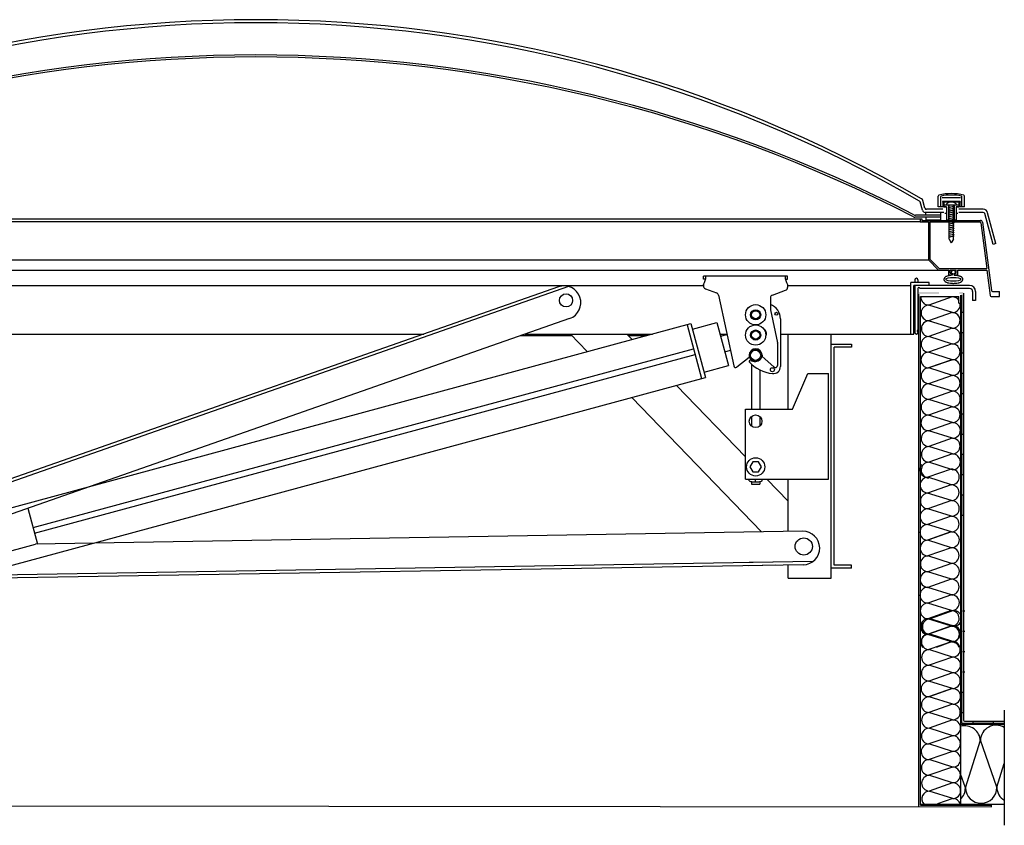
# Model space of a CAD drawing. Header units: inches. Extents: x 0 to 111471, y -105323 to 11070.
# Tile 51 of 256: x 3496 to 3584, y 1345 to 1418. Entities that reach past the tile are written whole.
import ezdxf

# ---------------------------------------------------------------- set-up
doc = ezdxf.new("R2010")
doc.units = ezdxf.units.IN
doc.header["$MEASUREMENT"] = 0

msp = doc.modelspace()

# ---------------------------------------------------------------- hatches: boundary and pattern name
h = msp.add_hatch(color=256)
h.paths.add_polyline_path([(3578.524, 1393.302), (3576.695, 1393.302), (3576.695, 1393.485), (3578.524, 1393.485)])
h.paths.add_polyline_path([(3580.537, 1391.621), (3580.537, 1393.211, 0.414214), (3580.445, 1393.302), (3580.354, 1393.302), (3580.354, 1393.485), (3580.628, 1393.485, -0.414214), (3580.719, 1393.394), (3580.719, 1391.621)])
h.paths.add_polyline_path([(3580.719, 1387.962), (3580.537, 1387.962), (3580.537, 1389.791), (3580.719, 1389.791)])
h = msp.add_hatch(color=256)
h.paths.add_polyline_path([(3580.719, 1384.303), (3580.537, 1384.303), (3580.537, 1386.132), (3580.719, 1386.132)])
h.paths.add_polyline_path([(3580.719, 1373.326), (3580.537, 1373.326), (3580.537, 1375.156), (3580.719, 1375.156)])
h.paths.add_polyline_path([(3580.719, 1376.985), (3580.537, 1376.985), (3580.537, 1378.815), (3580.719, 1378.815)])
h.paths.add_polyline_path([(3580.719, 1380.644), (3580.537, 1380.644), (3580.537, 1382.473), (3580.719, 1382.473)])
h = msp.add_hatch(color=256)
h.paths.add_polyline_path([(3580.537, 1355.53), (3580.537, 1357.36), (3580.719, 1357.36), (3580.719, 1355.53)])
h.paths.add_polyline_path([(3581.573, 1354.584), (3581.573, 1354.767), (3583.403, 1354.767), (3583.403, 1354.584)])

# ---------------------------------------------------------------- linework, layer by layer
for p, q in [((3578.433, 1401.171), (3578.433, 1402.131)), ((3578.661, 1401.171), (3578.661, 1402.094)), ((3580.445, 1401.994), (3578.799, 1401.994)), ((3580.582, 1401.171), (3580.582, 1402.094)), ((3580.811, 1401.171), (3580.811, 1402.131)), ((3577.006, 1400.871), (3576.808, 1401.61)), ((3577.243, 1401.044), (3577.059, 1401.733)), ((3578.844, 1400.942), (3577.376, 1400.942)), ((3579.187, 1401.171), (3578.433, 1401.171)), ((3578.821, 1401.641), (3578.821, 1401.595)), ((3580.422, 1401.641), (3578.821, 1401.641)), ((3578.867, 1401.595), (3578.821, 1401.595)), ((3578.867, 1401.595), (3578.867, 1401.23)), ((3578.867, 1401.23), (3578.959, 1401.23)), ((3580.308, 1401.595), (3578.936, 1401.595)), ((3578.936, 1401.595), (3578.936, 1401.23)), ((3578.959, 1401.353), (3578.959, 1401.171)), ((3578.959, 1401.353), (3580.285, 1401.353)), ((3578.959, 1401.171), (3579.187, 1401.171)), ((3579.187, 1401.445), (3579.187, 1401.353)), ((3579.187, 1401.171), (3579.187, 1399.981)), ((3579.37, 1401.353), (3579.37, 1399.981)), ((3579.393, 1401.121), (3579.85, 1401.216)), ((3579.85, 1401.193), (3579.393, 1401.098)), ((3579.393, 1401.121), (3579.393, 1401.098)), ((3579.439, 1401.091), (3579.393, 1401.098)), ((3579.393, 1400.953), (3579.85, 1401.049)), ((3579.85, 1401.026), (3579.393, 1400.931)), ((3579.393, 1400.953), (3579.393, 1400.931)), ((3579.439, 1400.923), (3579.393, 1400.931)), ((3579.439, 1401.13), (3579.439, 1401.353)), ((3579.439, 1400.963), (3579.439, 1401.108)), ((3579.439, 1400.796), (3579.439, 1400.94)), ((3579.805, 1401.207), (3579.805, 1401.353)), ((3579.85, 1401.216), (3579.805, 1401.22)), ((3579.805, 1401.039), (3579.805, 1401.184)), ((3579.85, 1401.049), (3579.805, 1401.056)), ((3579.805, 1400.872), (3579.805, 1401.016)), ((3579.85, 1401.216), (3579.85, 1401.193)), ((3579.85, 1401.049), (3579.85, 1401.026)), ((3579.873, 1401.353), (3579.873, 1399.981)), ((3580.056, 1401.445), (3580.056, 1401.353)), ((3580.811, 1401.171), (3580.056, 1401.171)), ((3580.056, 1401.171), (3580.285, 1401.171)), ((3580.056, 1401.171), (3580.056, 1399.981)), ((3580.285, 1401.353), (3580.285, 1401.171)), ((3580.285, 1401.23), (3580.376, 1401.23)), ((3580.308, 1401.595), (3580.308, 1401.23)), ((3582.502, 1400.942), (3580.308, 1400.942)), ((3580.422, 1401.595), (3580.376, 1401.595)), ((3580.376, 1401.595), (3580.376, 1401.23)), ((3580.422, 1401.641), (3580.422, 1401.595)), ((3456.921, 1400.083), (3576.823, 1400.083)), ((3578.689, 1400.233), (3576.33, 1400.233)), ((3578.689, 1400.416), (3576.378, 1400.416)), ((3576.823, 1400.083), (3576.96, 1400.083)), ((3576.823, 1400.083), (3576.823, 1399.808)), ((3576.96, 1400.083), (3576.96, 1399.945)), ((3578.936, 1400.667), (3577.271, 1400.667)), ((3578.689, 1400.416), (3577.271, 1400.416)), ((3577.309, 1400.416), (3577.309, 1400.667)), ((3577.309, 1400.233), (3577.309, 1399.981)), ((3578.689, 1399.981), (3578.689, 1400.667)), ((3579.187, 1400.576), (3579.027, 1400.576)), ((3579.393, 1400.786), (3579.85, 1400.881)), ((3579.85, 1400.859), (3579.393, 1400.763)), ((3579.393, 1400.786), (3579.393, 1400.763)), ((3579.439, 1400.756), (3579.393, 1400.763)), ((3579.393, 1400.619), (3579.85, 1400.714)), ((3579.85, 1400.691), (3579.393, 1400.596)), ((3579.393, 1400.619), (3579.393, 1400.596)), ((3579.439, 1400.589), (3579.393, 1400.596)), ((3579.393, 1400.451), (3579.85, 1400.547)), ((3579.85, 1400.524), (3579.393, 1400.428)), ((3579.393, 1400.451), (3579.393, 1400.428)), ((3579.439, 1400.421), (3579.393, 1400.428)), ((3579.393, 1400.284), (3579.85, 1400.379)), ((3579.85, 1400.356), (3579.393, 1400.261)), ((3579.393, 1400.284), (3579.393, 1400.261)), ((3579.439, 1400.254), (3579.393, 1400.261)), ((3579.393, 1400.116), (3579.85, 1400.212)), ((3579.85, 1400.189), (3579.393, 1400.094)), ((3579.393, 1400.116), (3579.393, 1400.094)), ((3579.439, 1400.086), (3579.393, 1400.094)), ((3579.393, 1399.949), (3579.85, 1400.045)), ((3579.85, 1400.022), (3579.393, 1399.926)), ((3579.439, 1400.628), (3579.439, 1400.773)), ((3579.439, 1400.461), (3579.439, 1400.605)), ((3579.439, 1400.293), (3579.439, 1400.438)), ((3579.439, 1400.126), (3579.439, 1400.271)), ((3579.439, 1399.959), (3579.439, 1400.103)), ((3579.85, 1400.881), (3579.805, 1400.889)), ((3579.805, 1400.705), (3579.805, 1400.849)), ((3579.85, 1400.714), (3579.805, 1400.721)), ((3579.805, 1400.537), (3579.805, 1400.682)), ((3579.85, 1400.547), (3579.805, 1400.554)), ((3579.805, 1400.37), (3579.805, 1400.514)), ((3579.85, 1400.379), (3579.805, 1400.387)), ((3579.805, 1400.202), (3579.805, 1400.347)), ((3579.85, 1400.212), (3579.805, 1400.219)), ((3579.805, 1400.035), (3579.805, 1400.18)), ((3579.85, 1400.045), (3579.805, 1400.052)), ((3579.85, 1400.881), (3579.85, 1400.859)), ((3579.85, 1400.714), (3579.85, 1400.691)), ((3579.85, 1400.547), (3579.85, 1400.524)), ((3579.85, 1400.379), (3579.85, 1400.356)), ((3579.85, 1400.212), (3579.85, 1400.189)), ((3579.85, 1400.045), (3579.85, 1400.022)), ((3580.216, 1400.576), (3580.056, 1400.576)), ((3582.502, 1400.667), (3580.308, 1400.667)), ((3583.382, 1397.778), (3582.635, 1400.566)), ((3583.647, 1397.849), (3582.9, 1400.637)), ((3576.823, 1399.808), (3456.921, 1399.808)), ((3576.823, 1399.808), (3577.554, 1399.808)), ((3576.96, 1399.945), (3582.253, 1399.945)), ((3577.309, 1399.981), (3578.689, 1399.981)), ((3577.554, 1399.808), (3577.554, 1396.378)), ((3577.692, 1399.808), (3582.185, 1399.808)), ((3577.692, 1399.808), (3577.692, 1396.435)), ((3579.187, 1399.981), (3579.439, 1399.981)), ((3579.393, 1399.949), (3579.393, 1399.926)), ((3579.439, 1399.919), (3579.393, 1399.926)), ((3579.393, 1399.782), (3579.85, 1399.877)), ((3579.85, 1399.854), (3579.393, 1399.759)), ((3579.393, 1399.782), (3579.393, 1399.759)), ((3579.439, 1399.752), (3579.393, 1399.759)), ((3579.393, 1399.614), (3579.85, 1399.71)), ((3579.85, 1399.687), (3579.393, 1399.591)), ((3579.393, 1399.614), (3579.393, 1399.591)), ((3579.439, 1399.584), (3579.393, 1399.591)), ((3579.393, 1399.447), (3579.85, 1399.542)), ((3579.85, 1399.519), (3579.393, 1399.424)), ((3579.393, 1399.447), (3579.393, 1399.424)), ((3579.439, 1399.417), (3579.393, 1399.424)), ((3579.393, 1399.28), (3579.85, 1399.375)), ((3579.85, 1399.352), (3579.393, 1399.257)), ((3579.393, 1399.28), (3579.393, 1399.257)), ((3579.439, 1399.249), (3579.393, 1399.257)), ((3579.393, 1399.112), (3579.85, 1399.208)), ((3579.85, 1399.185), (3579.393, 1399.089)), ((3579.439, 1399.791), (3579.439, 1399.936)), ((3579.439, 1399.624), (3579.439, 1399.768)), ((3579.439, 1399.456), (3579.439, 1399.601)), ((3579.439, 1399.289), (3579.439, 1399.434)), ((3579.439, 1399.122), (3579.439, 1399.266)), ((3579.805, 1399.868), (3579.805, 1400.012)), ((3579.805, 1399.981), (3580.056, 1399.981)), ((3579.85, 1399.877), (3579.805, 1399.884)), ((3579.805, 1399.7), (3579.805, 1399.845)), ((3579.85, 1399.71), (3579.805, 1399.717)), ((3579.805, 1399.533), (3579.805, 1399.677)), ((3579.85, 1399.542), (3579.805, 1399.55)), ((3579.805, 1399.365), (3579.805, 1399.51)), ((3579.85, 1399.375), (3579.805, 1399.382)), ((3579.805, 1399.198), (3579.805, 1399.343)), ((3579.85, 1399.208), (3579.805, 1399.215)), ((3579.805, 1399.031), (3579.805, 1399.175)), ((3579.85, 1399.877), (3579.85, 1399.854)), ((3579.85, 1399.71), (3579.85, 1399.687)), ((3579.85, 1399.542), (3579.85, 1399.519)), ((3579.85, 1399.375), (3579.85, 1399.352)), ((3579.85, 1399.208), (3579.85, 1399.185)), ((3582.276, 1399.729), (3582.814, 1395.601)), ((3582.434, 1399.786), (3583.238, 1393.622)), ((3579.393, 1399.112), (3579.393, 1399.089)), ((3579.439, 1399.082), (3579.393, 1399.089)), ((3579.393, 1398.945), (3579.85, 1399.04)), ((3579.85, 1399.017), (3579.393, 1398.922)), ((3579.393, 1398.945), (3579.393, 1398.922)), ((3579.439, 1398.915), (3579.393, 1398.922)), ((3579.393, 1398.777), (3579.85, 1398.873)), ((3579.85, 1398.85), (3579.393, 1398.754)), ((3579.393, 1398.777), (3579.393, 1398.754)), ((3579.439, 1398.747), (3579.393, 1398.754)), ((3579.393, 1398.61), (3579.85, 1398.705)), ((3579.85, 1398.683), (3579.393, 1398.587)), ((3579.393, 1398.61), (3579.393, 1398.587)), ((3579.439, 1398.58), (3579.393, 1398.587)), ((3579.393, 1398.443), (3579.85, 1398.538)), ((3579.85, 1398.515), (3579.393, 1398.42)), ((3579.393, 1398.443), (3579.393, 1398.42)), ((3579.439, 1398.412), (3579.393, 1398.42)), ((3579.439, 1398.954), (3579.439, 1399.099)), ((3579.439, 1398.787), (3579.439, 1398.931)), ((3579.439, 1398.619), (3579.439, 1398.764)), ((3579.439, 1398.452), (3579.439, 1398.597)), ((3579.439, 1398.243), (3579.439, 1398.429)), ((3579.439, 1398.243), (3579.622, 1397.927)), ((3579.805, 1398.243), (3579.622, 1397.927)), ((3579.85, 1399.04), (3579.805, 1399.047)), ((3579.805, 1398.863), (3579.805, 1399.008)), ((3579.85, 1398.873), (3579.805, 1398.88)), ((3579.805, 1398.696), (3579.805, 1398.84)), ((3579.85, 1398.705), (3579.805, 1398.713)), ((3579.805, 1398.528), (3579.805, 1398.673)), ((3579.85, 1398.538), (3579.805, 1398.545)), ((3579.805, 1398.243), (3579.805, 1398.506)), ((3579.85, 1399.04), (3579.85, 1399.017)), ((3579.85, 1398.873), (3579.85, 1398.85)), ((3579.85, 1398.705), (3579.85, 1398.683)), ((3579.85, 1398.538), (3579.85, 1398.515)), ((3583.647, 1397.849), (3583.382, 1397.778)), ((3456.19, 1396.378), (3577.554, 1396.378)), ((3577.554, 1396.378), (3578.469, 1395.463)), ((3577.692, 1396.435), (3578.526, 1395.601)), ((3578.526, 1395.601), (3582.814, 1395.601)), ((3455.275, 1395.463), (3578.469, 1395.463)), ((3564.849, 1394.908), (3557.257, 1394.908)), ((3557.257, 1394.633), (3557.257, 1394.908)), ((3564.849, 1394.633), (3564.849, 1394.908)), ((3578.469, 1395.463), (3579.385, 1395.463)), ((3579.385, 1395.045), (3579.385, 1395.463)), ((3579.385, 1395.045), (3579.659, 1395.045)), ((3579.522, 1395.463), (3580.071, 1395.463)), ((3579.522, 1395.182), (3579.522, 1395.463)), ((3579.522, 1395.182), (3579.659, 1395.182)), ((3579.705, 1395.015), (3579.564, 1395.015)), ((3579.69, 1395.463), (3579.568, 1395.197)), ((3579.568, 1395.197), (3579.705, 1395.197)), ((3579.659, 1395.045), (3579.659, 1395.182)), ((3579.705, 1395.197), (3579.705, 1395.015)), ((3579.705, 1395.015), (3579.705, 1395.197)), ((3579.888, 1395.197), (3580.025, 1395.197)), ((3579.888, 1395.197), (3579.888, 1395.015)), ((3579.888, 1395.015), (3579.888, 1395.197)), ((3579.888, 1395.015), (3580.025, 1395.015)), ((3580.071, 1395.015), (3579.888, 1395.015)), ((3579.903, 1395.463), (3580.025, 1395.197)), ((3579.934, 1395.182), (3580.071, 1395.182)), ((3579.934, 1395.045), (3579.934, 1395.182)), ((3579.934, 1395.045), (3580.208, 1395.045)), ((3580.071, 1395.182), (3580.071, 1395.463)), ((3580.208, 1395.463), (3582.832, 1395.463)), ((3580.208, 1395.045), (3580.208, 1395.463)), ((3582.832, 1395.463), (3583.132, 1393.165)), ((3457.781, 1394.08), (3557.257, 1394.08)), ((3544.187, 1393.948), (3488.987, 1374.606)), ((3545.097, 1393.976), (3489.114, 1374.36)), ((3557.447, 1394.633), (3557.257, 1394.633)), ((3557.257, 1394.176), (3557.257, 1394.034)), ((3557.257, 1394.034), (3557.257, 1394.176)), ((3564.659, 1394.633), (3564.849, 1394.633)), ((3564.849, 1394.176), (3564.849, 1393.901)), ((3564.849, 1394.08), (3575.963, 1394.08)), ((3575.963, 1389.689), (3575.963, 1394.354)), ((3577.609, 1394.354), (3575.963, 1394.354)), ((3576.237, 1389.689), (3576.237, 1394.08)), ((3577.609, 1394.08), (3576.237, 1394.08)), ((3576.329, 1394.587), (3576.329, 1394.354)), ((3576.329, 1394.08), (3576.329, 1389.826)), ((3576.603, 1394.587), (3576.603, 1394.446)), ((3576.603, 1393.805), (3576.603, 1390.009)), ((3581.268, 1393.805), (3576.786, 1393.805)), ((3581.268, 1394.08), (3576.969, 1394.08)), ((3581.268, 1394.08), (3576.969, 1394.08)), ((3577.609, 1394.08), (3577.609, 1394.354)), ((3580.427, 1394.08), (3579.009, 1394.08)), ((3557.437, 1393.776), (3558.446, 1393.409)), ((3558.621, 1393.209), (3559.986, 1386.82)), ((3563.294, 1392.951), (3563.294, 1391.914)), ((3563.475, 1393.209), (3564.669, 1393.643)), ((3576.695, 1347.058), (3576.695, 1393.302)), ((3576.832, 1347.196), (3576.832, 1393.074)), ((3576.832, 1393.074), (3580.308, 1393.074)), ((3580.308, 1392.479), (3580.308, 1393.074)), ((3580.445, 1393.211), (3580.445, 1392.479)), ((3580.537, 1393.211), (3580.537, 1354.675)), ((3580.719, 1393.394), (3580.719, 1354.858)), ((3581.543, 1393.531), (3581.543, 1392.708)), ((3581.817, 1393.531), (3581.817, 1392.708)), ((3583.223, 1393.085), (3583.965, 1393.085)), ((3583.329, 1393.542), (3583.965, 1393.542)), ((3583.965, 1393.085), (3583.965, 1393.542)), ((3580.308, 1392.479), (3580.445, 1392.479)), ((3580.445, 1392.479), (3580.445, 1347.287)), ((3581.817, 1392.708), (3581.543, 1392.708)), ((3563.298, 1391.876), (3563.93, 1388.902)), ((3580.719, 1391.621), (3580.537, 1391.621)), ((3474.467, 1368.537), (3556.133, 1390.63)), ((3545.185, 1391.099), (3494.302, 1373.27)), ((3555.779, 1390.534), (3557.093, 1385.678)), ((3556.133, 1390.63), (3557.446, 1385.773)), ((3556.264, 1390.144), (3558.471, 1390.741)), ((3558.471, 1390.741), (3559.522, 1386.856)), ((3564.209, 1391.066), (3564.209, 1386.767)), ((3457.507, 1389.689), (3532.033, 1389.689)), ((3540.77, 1389.552), (3545.389, 1389.552)), ((3541.161, 1389.689), (3552.656, 1389.689)), ((3546.773, 1388.12), (3545.257, 1389.689)), ((3550.823, 1389.193), (3550.344, 1389.689)), ((3550.477, 1389.552), (3552.149, 1389.552)), ((3558.756, 1389.689), (3559.373, 1389.689)), ((3558.806, 1389.505), (3559.379, 1389.66)), ((3564.209, 1389.689), (3576.237, 1389.689)), ((3568.779, 1367.667), (3568.779, 1389.689)), ((3576.603, 1390.009), (3576.539, 1390.009)), ((3576.539, 1390.009), (3576.539, 1389.918)), ((3576.603, 1389.918), (3576.539, 1389.918)), ((3576.603, 1389.918), (3576.603, 1389.826)), ((3580.719, 1389.791), (3580.537, 1389.791)), ((3563.934, 1388.864), (3563.934, 1386.858)), ((3568.779, 1388.774), (3570.609, 1388.774)), ((3569.054, 1368.856), (3569.054, 1388.5)), ((3570.609, 1388.5), (3569.054, 1388.5)), ((3570.609, 1388.774), (3570.609, 1388.5)), ((3496.774, 1372.25), (3556.365, 1388.371)), ((3496.917, 1371.72), (3556.508, 1387.841)), ((3559.188, 1388.092), (3559.686, 1388.227)), ((3561.38, 1387.773), (3561.38, 1387.577)), ((3562.556, 1387.773), (3562.556, 1387.675)), ((3563.622, 1386.729), (3562.556, 1387.675)), ((3580.719, 1387.962), (3580.537, 1387.962)), ((3557.315, 1386.259), (3559.522, 1386.856)), ((3561.38, 1387.577), (3560.275, 1386.711)), ((3561.599, 1387.364), (3561.599, 1387.264)), ((3561.599, 1386.969), (3561.599, 1382.925)), ((3562.239, 1387.295), (3562.239, 1387.297)), ((3562.33, 1387.364), (3562.33, 1387.355)), ((3562.33, 1386.458), (3562.33, 1382.925)), ((3565.303, 1382.925), (3566.662, 1386.126)), ((3566.662, 1386.126), (3568.551, 1386.126)), ((3568.551, 1376.613), (3568.551, 1386.126)), ((3580.719, 1386.132), (3580.537, 1386.132)), ((3475.781, 1363.681), (3557.446, 1385.773)), ((3561.05, 1378.607), (3554.815, 1385.061)), ((3580.719, 1384.303), (3580.537, 1384.303)), ((3562.501, 1371.838), (3550.782, 1383.97)), ((3561.05, 1382.925), (3565.303, 1382.925)), ((3561.05, 1376.613), (3561.05, 1382.925)), ((3561.599, 1382.265), (3561.599, 1381.386)), ((3562.33, 1382.266), (3562.33, 1381.388)), ((3580.719, 1382.473), (3580.537, 1382.473)), ((3580.719, 1380.644), (3580.537, 1380.644)), ((3580.719, 1378.815), (3580.537, 1378.815)), ((3580.719, 1376.985), (3580.537, 1376.985)), ((3561.05, 1376.613), (3568.551, 1376.613)), ((3561.37, 1376.467), (3561.37, 1376.613)), ((3561.599, 1376.38), (3561.599, 1376.156)), ((3561.599, 1376.156), (3562.33, 1376.156)), ((3561.68, 1376.375), (3562.249, 1376.375)), ((3561.965, 1376.375), (3561.965, 1376.613)), ((3562.33, 1376.38), (3562.33, 1376.156)), ((3562.559, 1376.467), (3562.559, 1376.613)), ((3564.892, 1374.63), (3562.976, 1376.613)), ((3580.719, 1375.156), (3580.537, 1375.156)), ((3496.308, 1373.973), (3497.182, 1370.742)), ((3580.719, 1373.326), (3580.537, 1373.326)), ((3566.213, 1371.9), (3497.009, 1370.739)), ((3489.723, 1368.787), (3497.009, 1370.739)), ((3567.127, 1369.171), (3485.166, 1367.796)), ((3566.264, 1368.882), (3485.17, 1367.521)), ((3563.744, 1368.84), (3561.345, 1368.8)), ((3570.609, 1368.582), (3568.779, 1368.582)), ((3570.609, 1368.856), (3569.054, 1368.856)), ((3570.609, 1368.582), (3570.609, 1368.856)), ((3564.892, 1367.667), (3568.779, 1367.667)), ((3580.829, 1364.694), (3580.646, 1364.694)), ((3580.829, 1362.864), (3580.646, 1362.864)), ((3580.829, 1361.035), (3580.646, 1361.035)), ((3580.829, 1359.206), (3580.646, 1359.206)), ((3580.719, 1357.36), (3580.537, 1357.36)), ((3584.402, 1355.76), (3584.402, 1345.381)), ((3580.719, 1355.53), (3580.537, 1355.53)), ((3580.811, 1354.767), (3584.402, 1354.767)), ((3581.573, 1354.767), (3581.573, 1354.584)), ((3583.403, 1354.767), (3583.403, 1354.584)), ((3580.445, 1354.492), (3584.402, 1354.492)), ((3580.628, 1354.584), (3584.402, 1354.584)), ((3449.342, 1347.196), (3583.235, 1347.058)), ((3576.832, 1347.287), (3584.402, 1347.287)), ((3576.832, 1347.196), (3583.235, 1347.196)), ((3583.235, 1347.058), (3583.235, 1347.196))]:
    msp.add_line(p, q)
at = {"ltscale": 0.9504}
for p, q in [((3579.71, 1393.05), (3577.593, 1392.308)), ((3579.732, 1391.631), (3577.593, 1392.308)), ((3579.69, 1391.632), (3577.573, 1390.89)), ((3579.712, 1390.213), (3577.573, 1390.89)), ((3579.712, 1390.213), (3577.595, 1389.471)), ((3579.733, 1388.794), (3577.595, 1389.471)), ((3579.691, 1388.795), (3577.574, 1388.053)), ((3579.713, 1387.376), (3577.574, 1388.053)), ((3579.671, 1387.377), (3577.554, 1386.635)), ((3579.713, 1387.376), (3577.596, 1386.634)), ((3579.693, 1385.958), (3577.576, 1385.216)), ((3579.735, 1385.958), (3577.596, 1386.634)), ((3579.715, 1384.54), (3577.576, 1385.216)), ((3579.715, 1384.54), (3577.598, 1383.798)), ((3579.736, 1383.121), (3577.598, 1383.798)), ((3579.694, 1383.122), (3577.577, 1382.38)), ((3579.716, 1381.703), (3577.577, 1382.38)), ((3579.717, 1381.71), (3577.6, 1380.968)), ((3579.739, 1380.291), (3577.6, 1380.968)), ((3579.697, 1380.292), (3577.58, 1379.55)), ((3579.718, 1378.873), (3577.58, 1379.55)), ((3579.718, 1378.873), (3577.601, 1378.132)), ((3579.74, 1377.455), (3577.601, 1378.132)), ((3579.622, 1377.51), (3577.505, 1376.768)), ((3579.602, 1376.092), (3577.485, 1375.35)), ((3579.644, 1376.092), (3577.505, 1376.768)), ((3579.624, 1374.674), (3577.485, 1375.35)), ((3579.624, 1374.674), (3577.506, 1373.932)), ((3579.645, 1373.255), (3577.506, 1373.932)), ((3579.603, 1373.256), (3577.486, 1372.514)), ((3579.625, 1371.837), (3577.486, 1372.514)), ((3579.583, 1371.838), (3577.466, 1371.096)), ((3579.625, 1371.837), (3577.508, 1371.095)), ((3579.647, 1370.418), (3577.508, 1371.095)), ((3579.605, 1370.419), (3577.488, 1369.677)), ((3579.626, 1369), (3577.488, 1369.677)), ((3579.626, 1369), (3577.509, 1368.258)), ((3579.648, 1367.582), (3577.509, 1368.258)), ((3579.606, 1367.582), (3577.489, 1366.84)), ((3579.628, 1366.164), (3577.489, 1366.84)), ((3579.629, 1366.171), (3577.512, 1365.429)), ((3579.65, 1364.752), (3577.512, 1365.429)), ((3579.608, 1364.753), (3577.491, 1364.011)), ((3579.828, 1364.753), (3577.711, 1364.011)), ((3579.63, 1363.334), (3577.491, 1364.011)), ((3579.85, 1363.334), (3577.711, 1364.011)), ((3579.63, 1363.334), (3577.513, 1362.592)), ((3579.732, 1363.389), (3577.615, 1362.648)), ((3579.652, 1361.915), (3577.513, 1362.592)), ((3579.712, 1361.971), (3577.595, 1361.23)), ((3579.754, 1361.971), (3577.615, 1362.648)), ((3579.652, 1361.915), (3578.25, 1361.424)), ((3579.733, 1360.553), (3577.595, 1361.23)), ((3579.733, 1360.553), (3577.616, 1359.811)), ((3579.755, 1359.134), (3577.616, 1359.811)), ((3579.713, 1359.135), (3577.596, 1358.393)), ((3579.735, 1357.716), (3577.596, 1358.393)), ((3579.693, 1357.717), (3577.576, 1356.975)), ((3579.735, 1357.716), (3577.618, 1356.974)), ((3579.757, 1356.298), (3577.618, 1356.974)), ((3579.715, 1356.298), (3577.598, 1355.556)), ((3579.736, 1354.88), (3577.598, 1355.556)), ((3579.736, 1354.88), (3577.619, 1354.138)), ((3579.758, 1353.461), (3577.619, 1354.138)), ((3579.716, 1353.462), (3577.599, 1352.72)), ((3580.888, 1348.771), (3582.242, 1353.048)), ((3583.726, 1348.814), (3582.242, 1353.048)), ((3579.738, 1352.043), (3577.599, 1352.72)), ((3579.739, 1352.05), (3577.622, 1351.308)), ((3579.76, 1350.631), (3577.622, 1351.308)), ((3579.718, 1350.632), (3577.601, 1349.89)), ((3583.726, 1348.814), (3584.402, 1350.951)), ((3579.74, 1349.213), (3577.601, 1349.89)), ((3580.888, 1348.771), (3580.445, 1350.036)), ((3579.74, 1349.213), (3577.623, 1348.471)), ((3579.762, 1347.795), (3577.623, 1348.471)), ((3579.762, 1347.795), (3578.36, 1347.303))]:
    msp.add_line(p, q, dxfattribs=at)
at = {"ltscale": 2}
for p, q in [((3564.892, 1382.925), (3564.892, 1389.689)), ((3564.892, 1371.878), (3564.892, 1376.613)), ((3563.503, 1369.11), (3561.38, 1369.075)), ((3564.892, 1367.667), (3564.892, 1368.832))]:
    msp.add_line(p, q, dxfattribs=at)
msp.add_lwpolyline([(3561.701, 1378.168), (3561.436, 1377.711), (3561.701, 1377.253), (3562.229, 1377.253), (3562.493, 1377.711), (3562.229, 1378.168)], close=True)
for centre, radius in [((3544.862, 1392.731), 0.595), ((3561.968, 1391.432), 0.915), ((3561.968, 1391.432), 0.457), ((3561.968, 1391.432), 0.366), ((3563.843, 1391.523), 0.137), ((3561.968, 1389.602), 0.915), ((3561.968, 1389.602), 0.457), ((3561.968, 1389.602), 0.366), ((3561.965, 1387.773), 0.549), ((3561.965, 1387.773), 0.457), ((3563.477, 1386.475), 0.183), ((3561.965, 1381.827), 0.572), ((3561.965, 1377.711), 0.823), ((3566.309, 1370.53), 0.778)]:
    msp.add_circle(centre, radius)
for centre, radius, start, end in [((3516.872, 1298.286), 119.761, 59.89598, 120.10402), ((3516.872, 1298.268), 119.505, 59.93134, 120.06866), ((3516.872, 1285.411), 129.457, 62.70221, 117.29779), ((3516.872, 1285.426), 129.259, 62.68094, 117.31906), ((3576.794, 1401.662), 0.274, 15, 57.54099), ((3578.524, 1402.131), 0.0915, 104.25003, 180), ((3579.622, 1397.809), 4.551, 75.74997, 104.25003), ((3578.707, 1402.094), 0.0457, 101.71512, 180), ((3579.622, 1397.683), 4.551, 78.28488, 101.71512), ((3580.537, 1402.094), 0.0457, 0, 78.28488), ((3580.719, 1402.131), 0.0915, 0, 75.74997), ((3576.675, 1401.575), 0.137, 15, 57.5707), ((3577.376, 1401.079), 0.137, 195, 270), ((3579.622, 1400.826), 0.757, 54.94886, 125.05114), ((3582.502, 1400.53), 0.412, 15, 90), ((3576.33, 1400.507), 0.274, 240.49473, 270), ((3576.378, 1400.69), 0.274, 240.51947, 270), ((3577.271, 1400.942), 0.274, 195, 270), ((3582.502, 1400.53), 0.137, 15, 90), ((3582.185, 1399.717), 0.0915, 7.43141, 90), ((3582.253, 1399.763), 0.183, 7.43141, 90), ((3555.947, 1394.987), 1.541, 328.23759, 357.05436), ((3566.159, 1394.987), 1.541, 182.94564, 211.76241), ((3576.466, 1394.587), 0.137, 0, 180), ((3579.476, 1395.042), 0.0915, 307.05392, 342.85048), ((3580.162, 1395.005), 0.0915, 173.98967, 203.07301), ((3544.686, 1392.523), 1.509, 289.3099, 109.3099), ((3557.531, 1394.034), 0.274, 180, 250), ((3564.575, 1393.901), 0.274, 290, 0), ((3576.969, 1394.446), 0.366, 180, 194.47751), ((3576.695, 1393.805), 0.0915, 0, 180), ((3581.268, 1393.531), 0.549, 0, 90), ((3581.268, 1393.531), 0.274, 0, 90), ((3558.352, 1393.151), 0.274, 12.0677, 70), ((3563.568, 1392.951), 0.274, 110, 180), ((3583.223, 1393.177), 0.0915, 187.43141, 270), ((3583.329, 1393.634), 0.0915, 187.43141, 270), ((3562.837, 1391.066), 1.372, 0, 70.52878), ((3563.477, 1391.914), 0.183, 180, 192), ((3562.485, 1389.738), 0.457, 329.00142, 60.39396), ((3576.466, 1389.826), 0.137, 180, 0), ((3563.751, 1388.864), 0.183, 0, 12), ((3561.968, 1387.773), 0.588, 0, 180), ((3561.952, 1387.831), 0.607, 271.13456, 354.53229), ((3560.165, 1386.858), 0.183, 192, 308), ((3561.451, 1387.234), 0.0778, 128.35487, 215.63884), ((3563.778, 1389.307), 3.194, 221.54687, 264.59159), ((3561.446, 1387.236), 0.0727, 65.65055, 126.79227), ((3561.915, 1388.467), 1.245, 249.34403, 272.55503), ((3563.56, 1386.771), 0.649, 262.69961, 359.67224), ((3563.751, 1386.858), 0.183, 225, 0), ((3561.667, 1376.903), 0.528, 235.74188, 271.36372), ((3562.262, 1376.903), 0.528, 268.63628, 304.25812), ((3566.238, 1370.391), 1.509, 270.9614, 90.9614), ((3580.811, 1354.858), 0.0915, 180, 270), ((3580.628, 1354.675), 0.0915, 180, 270)]:
    msp.add_arc(centre, radius, start, end)
at = {"ltscale": 0.9504}
for centre, radius, start, end in [((3577.582, 1393.017), 0.709, 177.2425, 270.87763), ((3579.721, 1392.34), 0.709, 32.70109, 90.87763), ((3577.604, 1391.598), 0.709, 90.87763, 267.48088), ((3579.721, 1392.34), 0.709, 270.87763, 11.27545), ((3579.701, 1390.922), 0.709, 270.87763, 90.87763), ((3577.626, 1390.18), 0.709, 90.87763, 267.48088), ((3577.606, 1388.762), 0.709, 90.87763, 267.48088), ((3579.723, 1389.504), 0.709, 270.87763, 90.87763), ((3579.702, 1388.086), 0.709, 270.87763, 90.87763), ((3577.585, 1387.344), 0.709, 90.87763, 267.48088), ((3579.724, 1386.667), 0.709, 270.87763, 90.87763), ((3577.607, 1385.925), 0.709, 90.87763, 267.48088), ((3579.704, 1385.249), 0.709, 270.87763, 90.87763), ((3577.629, 1384.507), 0.709, 90.87763, 267.48088), ((3579.725, 1383.83), 0.709, 270.87763, 90.87763), ((3577.608, 1383.088), 0.709, 90.87763, 267.48088), ((3577.589, 1381.677), 0.709, 90.96118, 270.87763), ((3579.705, 1382.412), 0.709, 270.87763, 90.87763), ((3579.728, 1381.001), 0.709, 270.87763, 90.87763), ((3577.611, 1380.259), 0.709, 90.87763, 267.48088), ((3579.707, 1379.583), 0.709, 270.87763, 90.87763), ((3577.632, 1378.84), 0.709, 90.87763, 267.48088), ((3579.729, 1378.164), 0.709, 270.87763, 90.87763), ((3577.494, 1377.478), 0.709, 141.40131, 270.87763), ((3577.612, 1377.422), 0.709, 90.87763, 267.48088), ((3579.633, 1376.801), 0.709, 270.87763, 90.87763), ((3577.516, 1376.059), 0.709, 90.87763, 267.48088), ((3579.613, 1375.383), 0.709, 270.87763, 90.87763), ((3577.538, 1374.64), 0.709, 90.87763, 267.48088), ((3579.634, 1373.964), 0.709, 270.87763, 90.87763), ((3577.517, 1373.222), 0.709, 90.87763, 267.48088), ((3577.497, 1371.804), 0.709, 90.87763, 267.48088), ((3579.614, 1372.546), 0.709, 270.87763, 90.87763), ((3579.636, 1371.128), 0.709, 270.87763, 90.87763), ((3577.519, 1370.386), 0.709, 90.87763, 267.48088), ((3579.615, 1369.71), 0.709, 270.87763, 90.87763), ((3577.54, 1368.967), 0.709, 90.87763, 267.48088), ((3579.637, 1368.291), 0.709, 270.87763, 90.87763), ((3577.52, 1367.549), 0.709, 90.87763, 267.48088), ((3579.617, 1366.873), 0.709, 270.87763, 90.87763), ((3577.501, 1366.138), 0.709, 90.96118, 270.87763), ((3577.523, 1364.72), 0.709, 90.87763, 267.48088), ((3579.64, 1365.461), 0.709, 270.87763, 90.87763), ((3579.619, 1364.043), 0.709, 270.87763, 90.87763), ((3579.839, 1364.043), 0.709, 270.87763, 90.87763), ((3577.544, 1363.301), 0.709, 90.87763, 267.48088), ((3577.604, 1363.357), 0.709, 141.40131, 270.87763), ((3577.722, 1363.301), 0.709, 90.87763, 267.48088), ((3579.641, 1362.625), 0.709, 270.87763, 90.87763), ((3579.743, 1362.68), 0.709, 270.87763, 90.87763), ((3577.566, 1361.882), 0.709, 90.87763, 220.21671), ((3577.626, 1361.938), 0.709, 90.87763, 267.48088), ((3579.663, 1361.206), 0.709, 17.90275, 90.87763), ((3579.723, 1361.262), 0.709, 270.87763, 90.87763), ((3577.648, 1360.52), 0.709, 90.87763, 267.48088), ((3579.744, 1359.844), 0.709, 270.87763, 90.87763), ((3577.627, 1359.102), 0.709, 90.87763, 267.48088), ((3577.607, 1357.684), 0.709, 90.87763, 267.48088), ((3579.724, 1358.426), 0.709, 270.87763, 90.87763), ((3579.746, 1357.007), 0.709, 270.87763, 90.87763), ((3577.629, 1356.265), 0.709, 90.87763, 267.48088), ((3579.725, 1355.589), 0.709, 270.87763, 90.87763), ((3577.65, 1354.846), 0.709, 90.87763, 267.48088), ((3579.747, 1354.17), 0.709, 270.87763, 90.87763), ((3577.63, 1353.428), 0.709, 90.87763, 267.48088), ((3580.822, 1352.942), 1.419, 0.87763, 105.41167), ((3583.659, 1352.986), 1.419, 58.44735, 177.48088), ((3579.727, 1352.752), 0.709, 270.87763, 90.87763), ((3577.611, 1352.017), 0.709, 90.96118, 270.87763), ((3579.749, 1351.341), 0.709, 270.87763, 90.87763), ((3577.632, 1350.599), 0.709, 90.87763, 267.48088), ((3579.729, 1349.923), 0.709, 270.87763, 90.87763), ((3577.654, 1349.18), 0.709, 90.87763, 267.48088), ((3579.751, 1348.504), 0.709, 270.87763, 90.87763), ((3579.47, 1348.749), 1.419, 313.41915, 0.87763), ((3582.307, 1348.792), 1.419, 180.87763, 0.87763), ((3585.144, 1348.836), 1.419, 180.87763, 238.43935), ((3577.676, 1347.762), 0.709, 90.87763, 220.21671), ((3579.773, 1347.085), 0.709, 17.90275, 90.87763)]:
    msp.add_arc(centre, radius, start, end, dxfattribs=at)
msp.add_ellipse((3579.808, 1394.625), major_axis=(0.667, 0), ratio=0.263144, start_param=-1.570796, end_param=4.712389)
msp.add_open_spline([(3579.531, 1394.969), (3579.487, 1394.964), (3579.444, 1394.958), (3579.352, 1394.941), (3579.304, 1394.931), (3579.216, 1394.905), (3579.175, 1394.89), (3579.113, 1394.859), (3579.089, 1394.845), (3579.048, 1394.814), (3579.03, 1394.797), (3578.999, 1394.759), (3578.986, 1394.739), (3578.966, 1394.692), (3578.96, 1394.665), (3578.957, 1394.608), (3578.961, 1394.58), (3578.977, 1394.529), (3578.989, 1394.507), (3579.015, 1394.47), (3579.029, 1394.455), (3579.057, 1394.428), (3579.072, 1394.418), (3579.117, 1394.388), (3579.148, 1394.372), (3579.215, 1394.345), (3579.251, 1394.334), (3579.326, 1394.314), (3579.366, 1394.306), (3579.501, 1394.282), (3579.604, 1394.272), (3579.742, 1394.267), (3579.775, 1394.266), (3579.808, 1394.266), (3579.867, 1394.266), (3579.926, 1394.268), (3580.071, 1394.278), (3580.155, 1394.288), (3580.286, 1394.313), (3580.337, 1394.326), (3580.42, 1394.353), (3580.453, 1394.366), (3580.508, 1394.394), (3580.532, 1394.408), (3580.573, 1394.441), (3580.59, 1394.457), (3580.62, 1394.496), (3580.632, 1394.516), (3580.651, 1394.564), (3580.657, 1394.591), (3580.658, 1394.647), (3580.653, 1394.675), (3580.637, 1394.724), (3580.625, 1394.746), (3580.599, 1394.782), (3580.585, 1394.796), (3580.557, 1394.822), (3580.543, 1394.833), (3580.498, 1394.863), (3580.466, 1394.878), (3580.399, 1394.905), (3580.363, 1394.916), (3580.287, 1394.936), (3580.247, 1394.945), (3580.164, 1394.959), (3580.122, 1394.965), (3580.078, 1394.969)], degree=3, knots=[1.965167, 1.965167, 1.965167, 1.965167, 2.164575, 2.164575, 2.410068, 2.410068, 2.655561, 2.655561, 2.807871, 2.807871, 2.932603, 2.932603, 3.030323, 3.030323, 3.128043, 3.128043, 3.225763, 3.225763, 3.323483, 3.323483, 3.421203, 3.421203, 3.518923, 3.518923, 3.721939, 3.721939, 3.924956, 3.924956, 4.127973, 4.127973, 4.57452, 4.57452, 4.712389, 4.712389, 4.712389, 4.960662, 4.960662, 5.335889, 5.335889, 5.606723, 5.606723, 5.808555, 5.808555, 5.963728, 5.963728, 6.084264, 6.084264, 6.180508, 6.180508, 6.276753, 6.276753, 6.372997, 6.372997, 6.469242, 6.469242, 6.565486, 6.565486, 6.661731, 6.661731, 6.865476, 6.865476, 7.069221, 7.069221, 7.272965, 7.272965, 7.467821, 7.467821, 7.467821, 7.467821])

doc.saveas('drawing.dxf')
